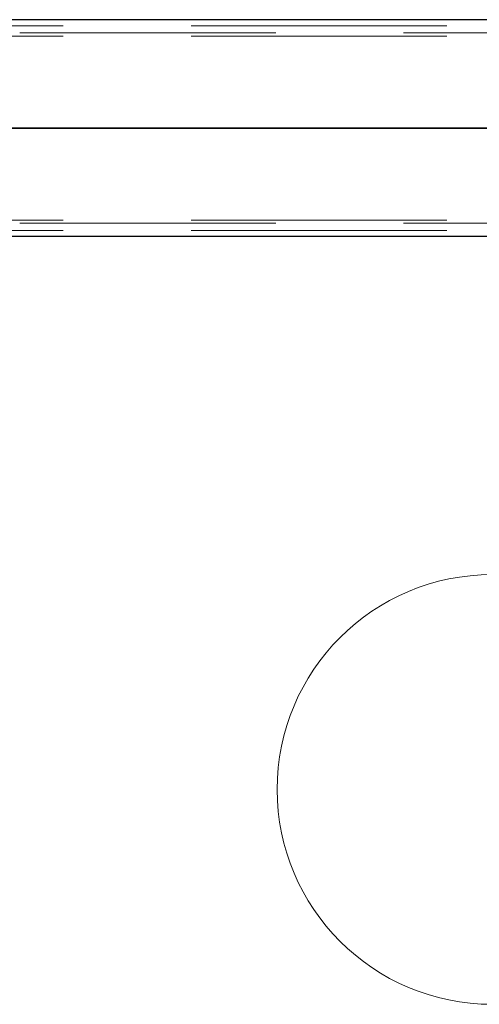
# Model space of a CAD drawing. Header units: millimetres. Extents: x -851 to 2, y 9346 to 10016.
# Tile 122 of 256: x -691.49 to -687, y 9567.23 to 9576.85. Entities that reach past the tile are written whole.
import ezdxf

# ---------------------------------------------------------------- set-up
doc = ezdxf.new("R2010")
doc.units = ezdxf.units.MM
doc.header["$LTSCALE"] = 10
doc.linetypes.add('HIDDEN', pattern=[0.375, 0.25, -0.125])
doc.linetypes.add('MITTE', pattern=[2, 1.25, -0.25, 0.25, -0.25])
for name, color, linetype, lineweight in [('PS_Hidden', 2, 'HIDDEN', 9), ('PS_Pos', 1, 'Continuous', 15), ('PS_Shape', 161, 'Continuous', 30), ('PS_SOLID', 7, 'Continuous', 30)]:
    doc.layers.add(name, color=color, linetype=linetype, lineweight=lineweight)
doc.layers.add('PS_Mid', color=5, linetype='MITTE')

# ---------------------------------------------------------------- blocks, each defined once
blk = doc.blocks.new('*X706')
at = {"layer": 'PS_Hidden', "color": 2, "linetype": 'HIDDEN'}
for p, q in [((-693.5684, 9576.7904), (-684.2199, 9576.7904)), ((-486.4917, 9576.7204), (-781.6917, 9576.7204)), ((-693.5684, 9576.6904), (-684.4284, 9576.6904)), ((-486.4917, 9574.8604), (-781.6917, 9574.8604)), ((-693.5684, 9574.8904), (-684.4284, 9574.8904)), ((-693.5684, 9574.7904), (-684.2199, 9574.7904))]:
    blk.add_line(p, q, dxfattribs=at)
at = {"layer": 'PS_Mid', "color": 5, "linetype": 'MITTE'}
for p, q in [((-484.0025, 9575.7904), (-784.1809, 9575.7904)), ((-736.0525, 9575.7904), (-681.6843, 9575.7904))]:
    blk.add_line(p, q, dxfattribs=at)
at = {"layer": 'PS_SOLID', "color": 7, "linetype": 'Continuous'}
for p, q in [((-486.4917, 9576.8504), (-781.6917, 9576.8504)), ((-486.4917, 9574.7304), (-781.6917, 9574.7304))]:
    blk.add_line(p, q, dxfattribs=at)
blk = doc.blocks.new('*X1351')
at = {"color": 1}
blk.add_arc((-686.8776, 9569.3276), 2.1, 90, 270, dxfattribs=at)
blk = doc.blocks.new('*X1352')
at = {"color": 1}
blk.add_arc((-686.8776, 9569.3276), 2.1, 90, 270, dxfattribs=at)

msp = doc.modelspace()

# ---------------------------------------------------------------- block references
at = {"layer": 'PS_Pos'}
for name in ['*X1351', '*X1352']:
    msp.add_blockref(name, (0, 0), dxfattribs=at)
at = {"layer": 'PS_Shape', "color": 31}
msp.add_blockref('*X706', (0, 0), dxfattribs=at)

doc.saveas('drawing.dxf')
